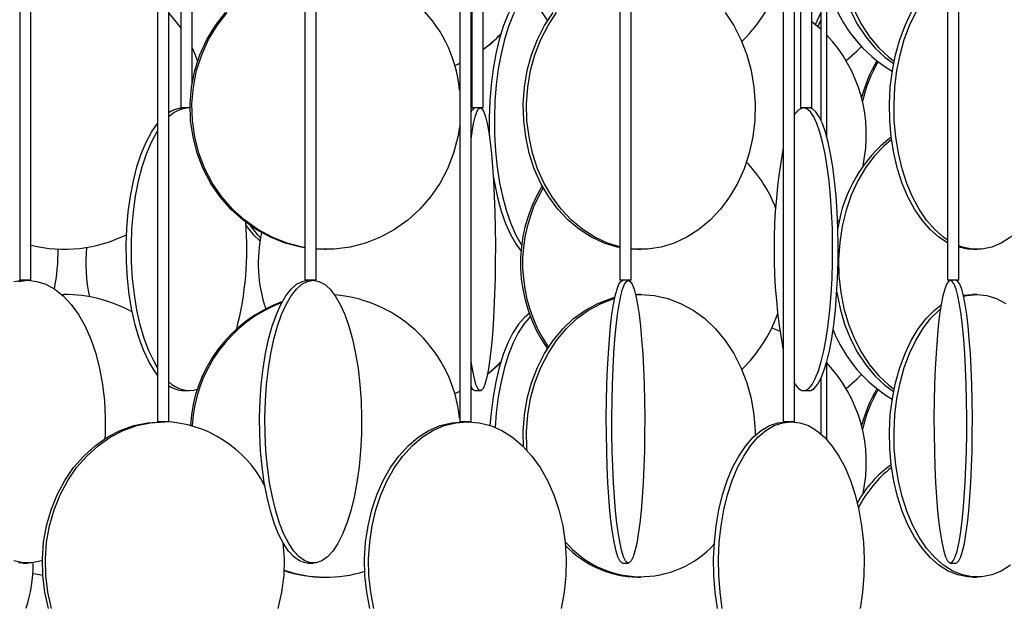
# Model space of a CAD drawing. Header units: millimetres. Extents: x 626 to 3215, y 306 to 3557.
# Tile 10 of 65: x 757 to 932, y 1578 to 1683. Entities that reach past the tile are written whole.
import ezdxf

# ---------------------------------------------------------------- set-up
doc = ezdxf.new("R2010")
doc.units = ezdxf.units.MM

msp = doc.modelspace()

# ---------------------------------------------------------------- linework, layer by layer
at = {"color": 7, "linetype": 'Continuous', "lineweight": 25}
for p, q in [((757.41, 2187), (757.41, 1636.5)), ((759.41, 1636.5), (759.41, 2187)), ((807.88, 2187), (807.88, 1636.5)), ((809.88, 1636.5), (809.88, 2187)), ((863.59, 2187), (863.59, 1636.5)), ((865.59, 1636.5), (865.59, 2187)), ((921.56, 2187), (921.56, 1636.5)), ((923.56, 1636.5), (923.56, 2187)), ((781.81, 2162), (781.81, 1611.5)), ((783.81, 1611.5), (783.81, 2162)), ((835.26, 2162), (835.26, 1611.5)), ((837.26, 1611.5), (837.26, 2162)), ((892.49, 2162), (892.49, 1611.5)), ((894.49, 1611.5), (894.49, 2162)), ((785.91, 2102.5), (785.91, 1667)), ((787.91, 1671.24), (787.91, 2102.5)), ((837.42, 2102.5), (837.42, 1667)), ((839.42, 1667), (839.42, 2102.5)), ((895.58, 2102.5), (895.58, 1667)), ((897.58, 1667), (897.58, 2102.5)), ((899.16, 1689.5), (899.16, 1664.84)), ((900.16, 1689.5), (900.16, 1661.99)), ((899.16, 1683.89), (898.21, 1681.78)), ((787.57, 1667), (785.91, 1667)), ((787.37, 1667), (787.57, 1666.99)), ((839.42, 1667), (837.42, 1667)), ((895.6, 1667), (895.58, 1667)), ((897.58, 1667), (895.6, 1667)), ((835.26, 1662.13), (835, 1662.25)), ((835.26, 1662.12), (835, 1662.24)), ((902.51, 1647.34), (902.13, 1646.81)), ((811.35, 1642), (811.65, 1642)), ((866.72, 1642), (865.59, 1642.04)), ((866.72, 1642), (867.31, 1642)), ((925.98, 1642), (926.79, 1642)), ((759.41, 1636.5), (757.41, 1636.5)), ((809.88, 1636.5), (807.88, 1636.5)), ((865.59, 1636.5), (863.59, 1636.5)), ((921.57, 1636.5), (921.56, 1636.5)), ((923.56, 1636.5), (921.57, 1636.5)), ((764.82, 1633.99), (765.27, 1634)), ((866.36, 1633.99), (866.72, 1634)), ((866.36, 1633.97), (867.31, 1634)), ((867.31, 1634), (866.72, 1634)), ((924.36, 1633.85), (925.98, 1634)), ((926.79, 1634), (925.98, 1634)), ((900.16, 1621.95), (900.16, 1608.37)), ((899.16, 1619.16), (899.16, 1609.34)), ((786.46, 1617), (787.37, 1617)), ((837.92, 1617), (838.92, 1617)), ((896.09, 1617), (897.07, 1617)), ((783.81, 1611.5), (781.81, 1611.5)), ((837.26, 1611.5), (835.26, 1611.5)), ((894.49, 1611.5), (892.49, 1611.5)), ((757.99, 1586.5), (758.83, 1586.5)), ((808.41, 1586.5), (809.35, 1586.5)), ((864.1, 1586.5), (865.09, 1586.5)), ((922.07, 1586.5), (923.06, 1586.5)), ((811.35, 1584), (811.65, 1584)), ((866.72, 1584), (867.31, 1584)), ((925.98, 1584), (926.79, 1584))]:
    msp.add_line(p, q, dxfattribs=at)
at = {"color": 7, "linetype": 'Continuous', "lineweight": 25, "flags": 128}
for points in [[(863.59, 1721.72), (861.24, 1720.93), (858.71, 1719.74), (856.33, 1718.23), (854.13, 1716.43), (852.15, 1714.37), (850.41, 1712.07), (848.93, 1709.57), (847.74, 1706.89), (846.86, 1704.09), (846.29, 1701.19), (846.04, 1698.24), (846.13, 1695.28), (846.53, 1692.35), (847.26, 1689.49), (848.3, 1686.74), (849.63, 1684.15), (850.78, 1682.38)], [(919.71, 1722.5), (917.57, 1722.32), (915.46, 1721.8), (913.4, 1720.93), (911.44, 1719.74), (909.59, 1718.23), (907.89, 1716.43), (906.35, 1714.37), (904.99, 1712.07), (903.85, 1709.57), (902.93, 1706.89), (902.24, 1704.09), (901.8, 1701.19), (901.61, 1698.24), (901.67, 1695.28), (901.99, 1692.35), (902.55, 1689.49), (903.36, 1686.74), (904.39, 1684.15), (905.65, 1681.74), (907.09, 1679.56), (908.72, 1677.63), (910.5, 1675.97), (912.03, 1674.86)], [(920.4, 1722.5), (918.26, 1722.32), (916.15, 1721.8), (914.09, 1720.93), (912.13, 1719.74), (910.28, 1718.23), (908.58, 1716.43), (907.04, 1714.37), (905.68, 1712.07), (904.54, 1709.57), (903.62, 1706.89), (902.93, 1704.09), (902.49, 1701.19), (902.3, 1698.24), (902.36, 1695.28), (902.68, 1692.35), (903.24, 1689.49), (904.05, 1686.74), (905.08, 1684.15), (906.34, 1681.74), (907.78, 1679.56), (909.41, 1677.63), (911.19, 1675.97), (912.11, 1675.27)], [(921.56, 1643.15), (920.05, 1644.12), (918.5, 1645.47), (917.06, 1647.13), (915.74, 1649.06), (914.57, 1651.24), (913.55, 1653.65), (912.71, 1656.24), (912.06, 1658.99), (911.6, 1661.85), (911.34, 1664.78), (911.29, 1667.74), (911.44, 1670.69), (911.8, 1673.59), (912.36, 1676.39), (913.11, 1679.07), (914.04, 1681.57), (915.14, 1683.87), (916.38, 1685.93), (917.77, 1687.73), (919.27, 1689.24), (920.86, 1690.43), (921.56, 1690.84)], [(921.56, 1643.63), (920.86, 1644.12), (919.31, 1645.47), (917.87, 1647.13), (916.55, 1649.06), (915.38, 1651.24), (914.36, 1653.65), (913.52, 1656.24), (912.87, 1658.99), (912.41, 1661.85), (912.15, 1664.78), (912.1, 1667.74), (912.25, 1670.69), (912.61, 1673.59), (913.17, 1676.39), (913.92, 1679.07), (914.85, 1681.57), (915.94, 1683.87), (917.19, 1685.93), (918.58, 1687.73), (920.08, 1689.24), (921.56, 1690.36)], [(847.55, 1688.64), (846.7, 1687.93), (845.66, 1686.74), (844.68, 1685.23), (843.78, 1683.43), (842.97, 1681.37), (842.26, 1679.07), (841.65, 1676.57), (841.16, 1673.89), (840.8, 1671.09), (840.57, 1668.19), (840.47, 1665.24), (840.5, 1662.28), (840.51, 1662.01)], [(847.76, 1688.06), (847.62, 1687.93), (846.58, 1686.74), (845.61, 1685.23), (844.71, 1683.43), (843.89, 1681.37), (843.18, 1679.07), (842.57, 1676.57), (842.09, 1673.89), (841.72, 1671.09), (841.49, 1668.19), (841.39, 1665.24), (841.42, 1662.28), (841.59, 1659.35), (841.89, 1656.49), (842.32, 1653.74), (842.86, 1651.15), (843.52, 1648.74), (844.29, 1646.56), (845.15, 1644.63), (846.09, 1642.97), (846.23, 1642.75)], [(783.81, 1683.77), (785.58, 1681.57), (785.91, 1681.1)], [(807.88, 1642.26), (807.14, 1642.39), (804.4, 1643.09), (801.76, 1644.12), (799.25, 1645.47), (796.92, 1647.13), (794.78, 1649.06), (792.88, 1651.24), (791.24, 1653.65), (789.88, 1656.24), (788.82, 1658.99), (788.08, 1661.85), (787.66, 1664.78), (787.58, 1667.74), (787.83, 1670.69), (788.41, 1673.59), (789.31, 1676.39), (790.52, 1679.07), (792.03, 1681.57), (793.8, 1683.87)], [(807.88, 1642.31), (807.45, 1642.39), (804.71, 1643.09), (802.07, 1644.12), (799.56, 1645.47), (797.23, 1647.13), (795.09, 1649.06), (793.19, 1651.24), (791.55, 1653.65), (790.19, 1656.24), (789.13, 1658.99), (788.39, 1661.85), (787.97, 1664.78), (787.89, 1667.74), (788.14, 1670.69), (788.72, 1673.59), (789.62, 1676.39), (790.83, 1679.07), (792.34, 1681.57), (794.11, 1683.87)], [(863.59, 1642.3), (863.14, 1642.39), (860.81, 1643.09), (858.57, 1644.12), (856.44, 1645.47), (854.45, 1647.13), (852.63, 1649.06), (851.02, 1651.24), (849.62, 1653.65), (848.46, 1656.24), (847.56, 1658.99), (846.93, 1661.85), (846.58, 1664.78), (846.51, 1667.74), (846.72, 1670.69), (847.21, 1673.59), (847.98, 1676.39), (849.01, 1679.07), (850.29, 1681.57), (851.8, 1683.87)], [(863.59, 1642.42), (861.4, 1643.09), (859.16, 1644.12), (857.02, 1645.47), (855.04, 1647.13), (853.22, 1649.06), (851.6, 1651.24), (850.21, 1653.65), (849.05, 1656.24), (848.15, 1658.99), (847.52, 1661.85), (847.16, 1664.78), (847.09, 1667.74), (847.31, 1670.69), (847.8, 1673.59), (848.57, 1676.39), (849.6, 1679.07), (850.88, 1681.57), (852.39, 1683.87)], [(882.23, 1683.87), (883.74, 1681.57), (885.02, 1679.07), (886.05, 1676.39), (886.82, 1673.59), (887.31, 1670.69), (887.53, 1667.74), (887.46, 1664.78), (887.1, 1661.85), (886.47, 1658.99), (885.57, 1656.24), (884.41, 1653.65), (883.02, 1651.24), (881.4, 1649.06), (879.58, 1647.13), (877.59, 1645.47), (875.46, 1644.12), (873.22, 1643.09), (870.89, 1642.39), (868.51, 1642.04), (866.11, 1642.04), (865.59, 1642.09)], [(937.63, 1683.87), (938.73, 1681.57), (939.66, 1679.07), (940.4, 1676.39), (940.96, 1673.59), (941.32, 1670.69), (941.47, 1667.74), (941.42, 1664.78), (941.17, 1661.85), (940.71, 1658.99), (940.05, 1656.24), (939.21, 1653.65), (938.2, 1651.24), (937.02, 1649.06), (935.7, 1647.13), (934.26, 1645.47), (932.71, 1644.12), (931.08, 1643.09), (929.39, 1642.39), (927.66, 1642.04), (925.92, 1642.04), (924.19, 1642.39), (923.56, 1642.61)], [(897.58, 1682.28), (898.93, 1681.15), (899.16, 1680.93)], [(899.16, 1682.54), (898.73, 1681.65), (898.62, 1681.43)], [(787.9, 1677.63), (788.44, 1676.39), (788.88, 1675.2)], [(903.63, 1675.35), (905.59, 1677.06), (906.35, 1677.83)], [(837.26, 1675.93), (837.33, 1675.97), (837.42, 1676.03)], [(837.26, 1675.92), (837.35, 1675.97), (837.42, 1676.01)], [(834.34, 1674.47), (834.69, 1674.62), (835.26, 1674.88)], [(834.35, 1674.46), (834.72, 1674.62), (835.26, 1674.87)], [(838.92, 1667), (839.23, 1666.82), (839.54, 1666.3), (839.84, 1665.43), (840.13, 1664.24), (840.4, 1662.73), (840.65, 1660.93), (840.88, 1658.87), (841.08, 1656.57), (841.24, 1654.07), (841.38, 1651.39), (841.48, 1648.59), (841.54, 1645.69), (841.57, 1642.74), (841.56, 1639.78), (841.52, 1636.85), (841.43, 1633.99), (841.31, 1631.24), (841.16, 1628.65), (840.98, 1626.24), (840.77, 1624.06), (840.53, 1622.13), (840.27, 1620.47), (839.99, 1619.12), (839.69, 1618.09), (839.39, 1617.39), (839.08, 1617.04), (838.76, 1617.04), (838.45, 1617.39), (838.14, 1618.09), (837.85, 1619.12), (837.57, 1620.47), (837.31, 1622.13), (837.26, 1622.47)], [(837.26, 1661.53), (837.44, 1662.73), (837.71, 1664.24), (837.99, 1665.43), (838.29, 1666.3), (838.6, 1666.82), (838.92, 1667)], [(894.49, 1618.23), (894.58, 1618.09), (895.18, 1617.39), (895.78, 1617.04), (896.39, 1617.04), (897, 1617.39), (897.6, 1618.09), (898.17, 1619.12), (898.71, 1620.47), (899.22, 1622.13), (899.68, 1624.06), (900.09, 1626.24), (900.45, 1628.65), (900.75, 1631.24), (900.97, 1633.99), (901.14, 1636.85), (901.23, 1639.78), (901.24, 1642.74), (901.19, 1645.69), (901.06, 1648.59), (900.87, 1651.39), (900.61, 1654.07), (900.28, 1656.57), (899.89, 1658.87), (899.46, 1660.93), (898.97, 1662.73), (898.44, 1664.24), (897.89, 1665.43), (897.3, 1666.3), (896.7, 1666.82), (896.09, 1667), (896.09, 1667)], [(897.07, 1617), (897.37, 1617.04), (897.98, 1617.39), (898.57, 1618.09), (899.15, 1619.12), (899.69, 1620.47), (900.2, 1622.13), (900.66, 1624.06), (901.07, 1626.24), (901.43, 1628.65), (901.72, 1631.24), (901.95, 1633.99), (902.11, 1636.85), (902.2, 1639.78), (902.22, 1642.74), (902.17, 1645.69), (902.04, 1648.59), (901.85, 1651.39), (901.58, 1654.07), (901.26, 1656.57), (900.87, 1658.87), (900.43, 1660.93), (899.95, 1662.73), (899.42, 1664.24), (898.86, 1665.43), (898.28, 1666.3), (897.68, 1666.82), (897.07, 1667), (897.07, 1667)], [(781.81, 1619.74), (781.27, 1620.47), (780.26, 1622.13), (779.35, 1624.06), (778.53, 1626.24), (777.83, 1628.65), (777.24, 1631.24), (776.79, 1633.99), (776.47, 1636.85), (776.29, 1639.78), (776.26, 1642.74), (776.36, 1645.69), (776.61, 1648.59), (777, 1651.39), (777.52, 1654.07), (778.16, 1656.57), (778.93, 1658.87), (779.79, 1660.93), (780.76, 1662.73), (781.8, 1664.24), (781.81, 1664.25)], [(835.26, 1664.02), (834.92, 1661.85), (834.18, 1658.99), (833.12, 1656.24), (831.76, 1653.65), (830.12, 1651.24), (828.22, 1649.06), (826.08, 1647.13), (823.75, 1645.47), (821.24, 1644.12), (818.6, 1643.09), (815.86, 1642.39), (813.06, 1642.04), (810.25, 1642.04), (809.88, 1642.07)], [(781.81, 1621.03), (781.18, 1622.13), (780.26, 1624.06), (779.44, 1626.24), (778.74, 1628.65), (778.16, 1631.24), (777.7, 1633.99), (777.38, 1636.85), (777.2, 1639.78), (777.17, 1642.74), (777.28, 1645.69), (777.52, 1648.59), (777.91, 1651.39), (778.43, 1654.07), (779.08, 1656.57), (779.84, 1658.87), (780.71, 1660.93), (781.67, 1662.73), (781.81, 1662.96)], [(911.66, 1661.39), (910.28, 1660.23), (908.58, 1658.43), (907.04, 1656.37), (905.68, 1654.07), (904.54, 1651.57), (903.62, 1648.89), (902.93, 1646.09), (902.49, 1643.19), (902.3, 1640.24), (902.36, 1637.28), (902.68, 1634.35), (903.24, 1631.49), (904.05, 1628.74), (905.08, 1626.15), (906.34, 1623.74), (907.78, 1621.56), (909.41, 1619.63), (911.19, 1617.97), (912.11, 1617.27)], [(841.19, 1654.92), (841.39, 1653.74), (841.94, 1651.15), (842.6, 1648.74), (843.36, 1646.56), (844.22, 1644.63), (845.16, 1642.97), (846.12, 1641.68)], [(797.43, 1646.19), (798.74, 1644.63), (799.94, 1643.44)], [(798.1, 1646.23), (799.45, 1644.63), (800.04, 1644.02)], [(811.35, 1642), (809.94, 1642.04), (809.88, 1642.04)], [(925.98, 1642), (925.11, 1642.04), (923.56, 1642.34)], [(756.37, 1636.32), (757.99, 1636.5), (757.99, 1636.5)], [(757.21, 1636.32), (758.83, 1636.5), (758.83, 1636.5)], [(758.83, 1636.5), (760.46, 1636.32), (762.06, 1635.8), (763.61, 1634.93), (765.1, 1633.74), (766.5, 1632.23), (767.8, 1630.43), (768.97, 1628.37), (769.99, 1626.07), (770.86, 1623.57), (771.56, 1620.89), (772.08, 1618.09), (772.42, 1615.19), (772.56, 1612.24), (772.51, 1609.28), (772.47, 1608.47)], [(808.41, 1586.5), (807.9, 1586.54), (806.89, 1586.89), (805.91, 1587.59), (804.96, 1588.62), (804.06, 1589.97), (803.22, 1591.63), (802.45, 1593.56), (801.77, 1595.74), (801.18, 1598.15), (800.69, 1600.74), (800.31, 1603.49), (800.04, 1606.35), (799.89, 1609.28), (799.86, 1612.24), (799.95, 1615.19), (800.16, 1618.09), (800.48, 1620.89), (800.92, 1623.57), (801.46, 1626.07), (802.1, 1628.37), (802.82, 1630.43), (803.63, 1632.23), (804.5, 1633.74), (805.43, 1634.93), (806.4, 1635.8), (807.4, 1636.32), (808.41, 1636.5), (808.41, 1636.5)], [(809.35, 1636.5), (810.36, 1636.32), (811.35, 1635.8), (812.32, 1634.93), (813.25, 1633.74), (814.12, 1632.23), (814.93, 1630.43), (815.65, 1628.37), (816.29, 1626.07), (816.83, 1623.57), (817.27, 1620.89), (817.59, 1618.09), (817.8, 1615.19), (817.89, 1612.24), (817.86, 1609.28), (817.71, 1606.35), (817.45, 1603.49), (817.07, 1600.74), (816.58, 1598.15), (815.99, 1595.74), (815.3, 1593.56), (814.53, 1591.63), (813.69, 1589.97), (812.79, 1588.62), (811.84, 1587.59), (810.86, 1586.89), (809.85, 1586.54), (808.84, 1586.54), (807.83, 1586.89), (806.85, 1587.59), (805.9, 1588.62), (805, 1589.97), (804.16, 1591.63), (803.39, 1593.56), (802.71, 1595.74), (802.12, 1598.15), (801.63, 1600.74), (801.25, 1603.49), (800.98, 1606.35), (800.83, 1609.28), (800.8, 1612.24), (800.89, 1615.19), (801.1, 1618.09), (801.42, 1620.89), (801.86, 1623.57), (802.4, 1626.07), (803.04, 1628.37), (803.76, 1630.43), (804.57, 1632.23), (805.44, 1633.74), (806.37, 1634.93), (807.34, 1635.8), (808.33, 1636.32), (809.35, 1636.5)], [(864.1, 1586.5), (863.93, 1586.54), (863.58, 1586.89), (863.25, 1587.59), (862.93, 1588.62), (862.62, 1589.97), (862.34, 1591.63), (862.08, 1593.56), (861.84, 1595.74), (861.64, 1598.15), (861.48, 1600.74), (861.35, 1603.49), (861.26, 1606.35), (861.21, 1609.28), (861.2, 1612.24), (861.23, 1615.19), (861.3, 1618.09), (861.41, 1620.89), (861.56, 1623.57), (861.74, 1626.07), (861.96, 1628.37), (862.2, 1630.43), (862.48, 1632.23), (862.77, 1633.74), (863.09, 1634.93), (863.42, 1635.8), (863.75, 1636.32), (864.1, 1636.5), (864.1, 1636.5)], [(865.09, 1636.5), (865.43, 1636.32), (865.77, 1635.8), (866.1, 1634.93), (866.42, 1633.74), (866.71, 1632.23), (866.99, 1630.43), (867.23, 1628.37), (867.45, 1626.07), (867.63, 1623.57), (867.78, 1620.89), (867.89, 1618.09), (867.96, 1615.19), (867.99, 1612.24), (867.98, 1609.28), (867.93, 1606.35), (867.84, 1603.49), (867.71, 1600.74), (867.55, 1598.15), (867.35, 1595.74), (867.11, 1593.56), (866.85, 1591.63), (866.57, 1589.97), (866.26, 1588.62), (865.94, 1587.59), (865.6, 1586.89), (865.26, 1586.54), (864.92, 1586.54), (864.58, 1586.89), (864.24, 1587.59), (863.92, 1588.62), (863.62, 1589.97), (863.33, 1591.63), (863.07, 1593.56), (862.84, 1595.74), (862.64, 1598.15), (862.47, 1600.74), (862.34, 1603.49), (862.25, 1606.35), (862.2, 1609.28), (862.19, 1612.24), (862.22, 1615.19), (862.29, 1618.09), (862.4, 1620.89), (862.55, 1623.57), (862.73, 1626.07), (862.95, 1628.37), (863.2, 1630.43), (863.47, 1632.23), (863.77, 1633.74), (864.08, 1634.93), (864.41, 1635.8), (864.75, 1636.32), (865.09, 1636.5)], [(922.07, 1636.5), (921.72, 1636.32), (921.39, 1635.8), (921.06, 1634.93), (920.74, 1633.74), (920.45, 1632.23), (920.17, 1630.43), (919.93, 1628.37), (919.71, 1626.07), (919.53, 1623.57), (919.38, 1620.89), (919.27, 1618.09), (919.2, 1615.19), (919.17, 1612.24), (919.18, 1609.28), (919.23, 1606.35), (919.32, 1603.49), (919.45, 1600.74), (919.61, 1598.15), (919.81, 1595.74), (920.05, 1593.56), (920.31, 1591.63), (920.59, 1589.97), (920.9, 1588.62), (921.22, 1587.59), (921.55, 1586.89), (921.9, 1586.54), (922.24, 1586.54), (922.58, 1586.89), (922.92, 1587.59), (923.24, 1588.62), (923.54, 1589.97), (923.83, 1591.63), (924.09, 1593.56), (924.32, 1595.74), (924.52, 1598.15), (924.69, 1600.74), (924.82, 1603.49), (924.91, 1606.35), (924.96, 1609.28), (924.97, 1612.24), (924.94, 1615.19), (924.87, 1618.09), (924.76, 1620.89), (924.61, 1623.57), (924.43, 1626.07), (924.21, 1628.37), (923.96, 1630.43), (923.69, 1632.23), (923.39, 1633.74), (923.08, 1634.93), (922.75, 1635.8), (922.41, 1636.32), (922.07, 1636.5)], [(923.06, 1586.5), (923.23, 1586.54), (923.57, 1586.89), (923.91, 1587.59), (924.23, 1588.62), (924.54, 1589.97), (924.82, 1591.63), (925.08, 1593.56), (925.31, 1595.74), (925.52, 1598.15), (925.68, 1600.74), (925.81, 1603.49), (925.9, 1606.35), (925.95, 1609.28), (925.96, 1612.24), (925.93, 1615.19), (925.86, 1618.09), (925.75, 1620.89), (925.6, 1623.57), (925.42, 1626.07), (925.2, 1628.37), (924.96, 1630.43), (924.68, 1632.23), (924.39, 1633.74), (924.07, 1634.93), (923.74, 1635.8), (923.4, 1636.32), (923.06, 1636.5), (923.06, 1636.5)], [(867.31, 1634), (869.7, 1633.82), (872.06, 1633.3), (874.35, 1632.43), (876.55, 1631.24), (878.61, 1629.73), (880.51, 1627.93), (882.23, 1625.87), (883.74, 1623.57), (885.02, 1621.07), (886.05, 1618.39), (886.82, 1615.59), (887.31, 1612.69), (887.53, 1609.74), (887.53, 1609.08)], [(901.98, 1634.39), (901.99, 1634.35), (902.55, 1631.49), (903.36, 1628.74), (904.39, 1626.15), (905.65, 1623.74), (907.09, 1621.56), (908.72, 1619.63), (910.5, 1617.97), (912.03, 1616.86)], [(924.4, 1633.67), (925.05, 1633.82), (926.79, 1634)], [(926.79, 1634), (928.52, 1633.82), (930.24, 1633.3), (931.9, 1632.43)], [(846.56, 1607.07), (846.51, 1609.74), (846.72, 1612.69), (847.21, 1615.59), (847.98, 1618.39), (849.01, 1621.07), (850.29, 1623.57), (851.8, 1625.87), (853.52, 1627.93), (855.42, 1629.73), (857.49, 1631.24), (859.68, 1632.43), (861.97, 1633.3), (862.72, 1633.5)], [(847.19, 1606.41), (847.16, 1606.78), (847.09, 1609.74), (847.31, 1612.69), (847.8, 1615.59), (848.57, 1618.39), (849.6, 1621.07), (850.88, 1623.57), (852.39, 1625.87), (854.11, 1627.93), (856.01, 1629.73), (858.07, 1631.24), (860.27, 1632.43), (862.56, 1633.3), (862.69, 1633.33)], [(847.55, 1630.64), (846.7, 1629.93), (845.66, 1628.74), (844.68, 1627.23), (843.78, 1625.43), (842.97, 1623.37), (842.26, 1621.07), (841.65, 1618.57), (841.16, 1615.89), (840.8, 1613.09), (840.61, 1610.84)], [(925.98, 1584), (925.11, 1584.04), (923.38, 1584.39), (921.69, 1585.09), (920.05, 1586.12), (918.5, 1587.47), (917.06, 1589.13), (915.74, 1591.06), (914.57, 1593.24), (913.55, 1595.65), (912.71, 1598.24), (912.06, 1600.99), (911.6, 1603.85), (911.34, 1606.78), (911.29, 1609.74), (911.44, 1612.69), (911.8, 1615.59), (912.36, 1618.39), (913.11, 1621.07), (914.04, 1623.57), (915.14, 1625.87), (916.38, 1627.93), (917.77, 1629.73), (919.27, 1631.24), (920.43, 1632.15)], [(932.71, 1586.12), (931.08, 1585.09), (929.39, 1584.39), (927.66, 1584.04), (925.92, 1584.04), (924.19, 1584.39), (922.49, 1585.09), (920.86, 1586.12), (919.31, 1587.47), (917.87, 1589.13), (916.55, 1591.06), (915.38, 1593.24), (914.36, 1595.65), (913.52, 1598.24), (912.87, 1600.99), (912.41, 1603.85), (912.15, 1606.78), (912.1, 1609.74), (912.25, 1612.69), (912.61, 1615.59), (913.17, 1618.39), (913.92, 1621.07), (914.85, 1623.57), (915.94, 1625.87), (917.19, 1627.93), (918.58, 1629.73), (920.08, 1631.24), (920.32, 1631.44)], [(847.76, 1630.06), (847.62, 1629.93), (846.58, 1628.74), (845.61, 1627.23), (844.71, 1625.43), (843.89, 1623.37), (843.18, 1621.07), (842.57, 1618.57), (842.09, 1615.89), (841.72, 1613.09), (841.51, 1610.5)], [(890.48, 1628.08), (891.68, 1627.65), (891.88, 1627.57)], [(840.16, 1619.92), (842.03, 1621.56), (842.55, 1622.08)], [(840.16, 1619.9), (842.05, 1621.56), (842.54, 1622.04)], [(903.63, 1617.35), (905.59, 1619.06), (906.35, 1619.83)], [(834.34, 1616.47), (834.69, 1616.62), (835.26, 1616.88)], [(834.35, 1616.46), (834.72, 1616.62), (835.26, 1616.87)], [(762.52, 1578.49), (761.86, 1581.35), (761.49, 1584.28), (761.42, 1587.24), (761.64, 1590.19), (762.16, 1593.09), (762.96, 1595.89), (764.03, 1598.57), (765.37, 1601.07), (766.95, 1603.37), (768.75, 1605.43), (770.74, 1607.23), (772.89, 1608.74), (775.18, 1609.93), (777.58, 1610.8), (780.04, 1611.32), (782.54, 1611.5), (782.54, 1611.5)], [(763.06, 1578.49), (762.4, 1581.35), (762.03, 1584.28), (761.95, 1587.24), (762.17, 1590.19), (762.69, 1593.09), (763.49, 1595.89), (764.57, 1598.57), (765.91, 1601.07), (767.48, 1603.37), (769.28, 1605.43), (771.27, 1607.23), (773.43, 1608.74), (775.72, 1609.93), (778.11, 1610.8), (780.58, 1611.32), (783.08, 1611.5), (783.08, 1611.5)], [(819.34, 1578.49), (818.8, 1581.35), (818.49, 1584.28), (818.43, 1587.24), (818.61, 1590.19), (819.04, 1593.09), (819.7, 1595.89), (820.59, 1598.57), (821.7, 1601.07), (823, 1603.37), (824.49, 1605.43), (826.14, 1607.23), (827.92, 1608.74), (829.82, 1609.93), (831.8, 1610.8), (833.84, 1611.32), (835.9, 1611.5), (835.9, 1611.5)], [(820.06, 1578.49), (819.51, 1581.35), (819.2, 1584.28), (819.14, 1587.24), (819.33, 1590.19), (819.75, 1593.09), (820.42, 1595.89), (821.31, 1598.57), (822.41, 1601.07), (823.72, 1603.37), (825.21, 1605.43), (826.85, 1607.23), (828.64, 1608.74), (830.53, 1609.93), (832.51, 1610.8), (834.55, 1611.32), (836.62, 1611.5)], [(836.62, 1611.5), (838.69, 1611.32), (840.73, 1610.8), (842.71, 1609.93), (844.6, 1608.74), (846.39, 1607.23), (848.03, 1605.43), (849.52, 1603.37), (850.82, 1601.07), (851.93, 1598.57), (852.82, 1595.89), (853.48, 1593.09), (853.91, 1590.19), (854.1, 1587.24), (854.03, 1584.28), (853.73, 1581.35), (853.18, 1578.49)], [(880.85, 1578.49), (880.45, 1581.35), (880.22, 1584.28), (880.18, 1587.24), (880.31, 1590.19), (880.63, 1593.09), (881.12, 1595.89), (881.77, 1598.57), (882.59, 1601.07), (883.55, 1603.37), (884.65, 1605.43), (885.86, 1607.23), (887.18, 1608.74), (888.58, 1609.93), (890.04, 1610.8), (891.54, 1611.32), (893.06, 1611.5), (893.06, 1611.5)], [(881.71, 1578.49), (881.31, 1581.35), (881.08, 1584.28), (881.04, 1587.24), (881.17, 1590.19), (881.49, 1593.09), (881.97, 1595.89), (882.63, 1598.57), (883.45, 1601.07), (884.41, 1603.37), (885.51, 1605.43), (886.72, 1607.23), (888.03, 1608.74), (889.43, 1609.93), (890.89, 1610.8), (892.4, 1611.32), (893.92, 1611.5)], [(893.92, 1611.5), (895.45, 1611.32), (896.95, 1610.8), (898.41, 1609.93), (899.81, 1608.74), (901.12, 1607.23), (902.34, 1605.43), (903.43, 1603.37), (904.4, 1601.07), (905.21, 1598.57), (905.87, 1595.89), (906.36, 1593.09), (906.67, 1590.19), (906.81, 1587.24), (906.76, 1584.28), (906.54, 1581.35), (906.13, 1578.49)], [(803.99, 1590.09), (804.2, 1587.24), (804.13, 1584.28), (803.76, 1581.35), (803.1, 1578.49)], [(761.41, 1586.94), (761.26, 1586.89), (759.64, 1586.54), (758.02, 1586.54), (756.4, 1586.89)], [(757.99, 1586.5), (757.18, 1586.54)], [(761.49, 1584.28), (760.85, 1584.39), (759.62, 1584.64)]]:
    msp.add_lwpolyline(points, dxfattribs=at)
at = {"color": 7, "linetype": 'Continuous', "lineweight": 25}
for centre, radius, start, end in [((811.08, 1667.72), 24.29, 5.6508, 88.6349), ((867.64, 1697.08), 25.36, 313.7106, 348.5827), ((924.53, 1695), 25, 198.4611, 239.3553), ((924.53, 1695), 25, 198.4651, 239.3578), ((824.61, 1697.49), 24.99, 306.3303, 315.8498), ((824.64, 1697.49), 24.99, 306.2592, 315.7302), ((881.37, 1662.23), 25.83, 347.7549, 43.2946), ((931.24, 1662.35), 25.7, 149.6193, 165.5649), ((931.58, 1662.34), 25.73, 150.0532, 167.0021), ((786.59, 1662.06), 4.94, 91.5657, 124.2658), ((787.7, 1661.42), 5.58, 93.4104, 134.2001), ((838.5, 1665.84), 1.3, 116.5794, 163.5432), ((896.5, 1664.81), 2.22, 100.6061, 154.5386), ((926.93, 1642.06), 25.03, 127.7734, 171.6053), ((990.28, 1642), 99.41, 169.6171, 190.3829), ((867.84, 1640.08), 25.09, 21.6747, 43.6753), ((872.42, 1639.5), 26.4, 148.7384, 214.9462), ((872.79, 1639.5), 26.41, 149.5476, 214.2183), ((741.82, 1641.95), 55.78, 345.4301, 4.9456), ((765.27, 1667), 25, 256.4537, 296.1968), ((824.63, 1639.5), 25.01, 167.513, 198.7007), ((727.69, 1641.96), 36.54, 348.9706, 0.0848), ((796.38, 1639.5), 27.27, 174.0656, 192.5061), ((765.27, 1609), 25, 61.2052, 90), ((812.32, 1609.49), 24.73, 109.9238, 176.7208), ((812.65, 1609.48), 24.75, 110.9041, 176.8894), ((811.01, 1609.69), 24.35, 5.7008, 85.0722), ((867.84, 1638.92), 25.1, 313.62, 340.5073), ((924.53, 1637), 25, 201.7257, 239.3578), ((924.53, 1637), 25, 201.7211, 239.3553), ((881.37, 1604.23), 25.83, 347.7549, 43.2946), ((787.39, 1622.02), 4.98, 223.9193, 287.167), ((786.54, 1621.77), 4.77, 235.1358, 269.0327), ((838.27, 1617.96), 1.02, 189.6008, 250.2767), ((931.24, 1604.35), 25.7, 149.6193, 165.5649), ((931.58, 1604.34), 25.73, 150.0532, 167.0021), ((782.28, 1590.78), 20.73, 27.1539, 87.8091), ((923.66, 1586.97), 20.75, 125.5607, 151.0563), ((924.94, 1586.46), 21.52, 128.1245, 152.8927), ((867.3, 1601.65), 17.57, 220.3374, 317.6735), ((867.13, 1602.26), 18.26, 223.8922, 268.7202), ((733.51, 1586.49), 26.31, 342.3159, 359.8958), ((811.65, 1606.69), 22.69, 250.7809, 287.4278), ((811.35, 1606.72), 22.72, 251.5945, 269.9773)]:
    msp.add_arc(centre, radius, start, end, dxfattribs=at)

doc.saveas('drawing.dxf')
